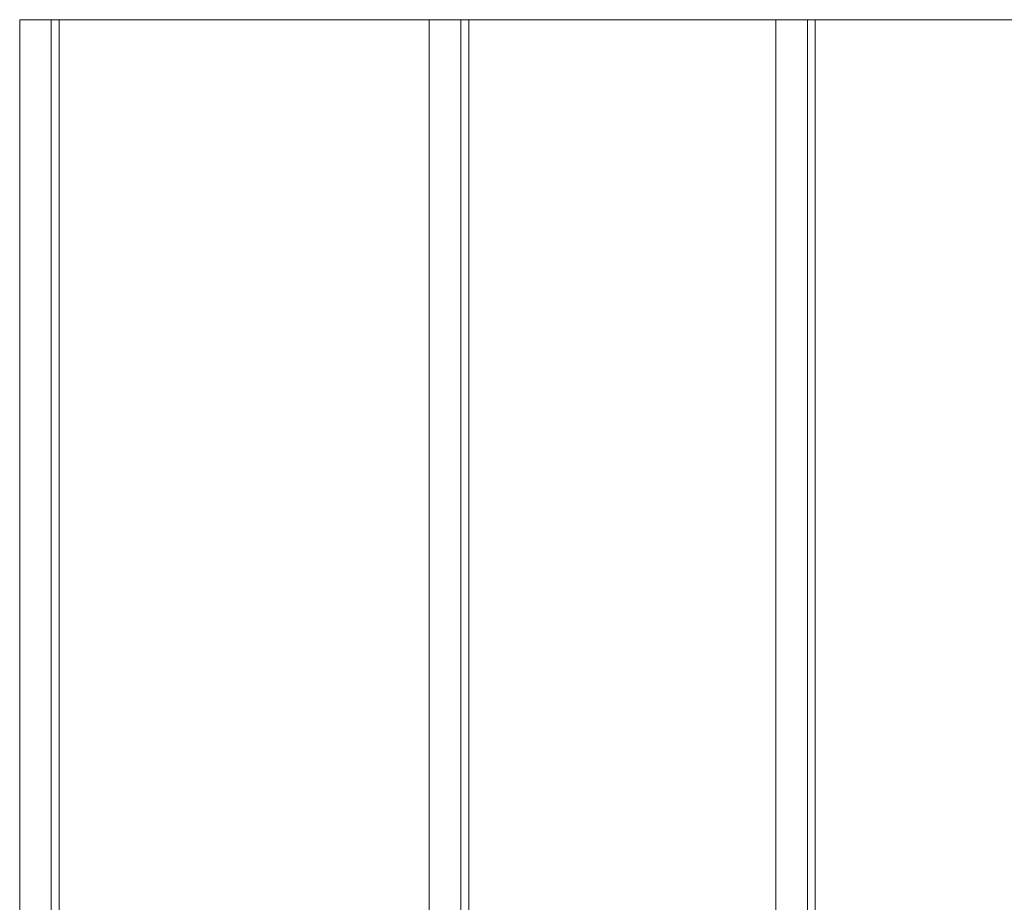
# Model space of a CAD drawing. Header units: inches. Extents: x -434 to -309, y 19 to 75.
# Tile 249 of 256: x -434 to -402, y 47 to 75. Entities that reach past the tile are written whole.
import ezdxf

# ---------------------------------------------------------------- set-up
doc = ezdxf.new("R2010")
doc.units = ezdxf.units.IN
doc.header["$MEASUREMENT"] = 0
doc.layers.add('A-FLOR-STRS', color=2, linetype='Continuous', lineweight=9)

# ---------------------------------------------------------------- blocks, each defined once
blk = doc.blocks.new('Stair - Stairs-902674-_3D_')
at = {"layer": 'A-FLOR-STRS'}
mesh = blk.add_polyface(dxfattribs=at)
corners = [(-419.508, 75.012, 5.217), (-433.508, 75.012, 5.217), (-433.508, 19.012, 5.217), (-419.508, 19.012, 5.217)]
mesh.append_faces([[corners[k] for k in face] for face in [(2, 3, 0, 1)]])
mesh = blk.add_polyface(dxfattribs=at)
corners = [(-419.508, 75.012, 3.217), (-419.508, 19.012, 3.217), (-433.508, 19.012, 3.217), (-433.508, 75.012, 3.217)]
mesh.append_faces([[corners[k] for k in face] for face in [(2, 3, 0, 1)]])
mesh = blk.add_polyface(dxfattribs=at)
corners = [(-433.508, 75.012, 5.217), (-419.508, 75.012, 5.217), (-419.508, 75.012, 3.217), (-433.508, 75.012, 3.217)]
mesh.append_faces([[corners[k] for k in face] for face in [(0, 1, 2, 3)]])
mesh = blk.add_polyface(dxfattribs=at)
corners = [(-433.508, 19.012, 5.217), (-433.508, 75.012, 5.217), (-433.508, 75.012, 3.217), (-433.508, 19.012, 3.217)]
mesh.append_faces([[corners[k] for k in face] for face in [(0, 1, 2, 3)]])
mesh = blk.add_polyface(dxfattribs=at)
corners = [(-432.508, 75.012, 3.217), (-432.258, 75.012, 3.217), (-432.258, 75.012), (-432.508, 75.012)]
mesh.append_faces([[corners[k] for k in face] for face in [(1, 2, 3, 0)]])
mesh = blk.add_polyface(dxfattribs=at)
corners = [(-432.508, 19.012), (-432.508, 19.012, 3.217), (-432.508, 75.012, 3.217), (-432.508, 75.012)]
mesh.append_faces([[corners[k] for k in face] for face in [(0, 1, 2, 3)]])
mesh = blk.add_polyface(dxfattribs=at)
corners = [(-432.258, 19.012), (-432.508, 19.012), (-432.508, 75.012), (-432.258, 75.012)]
mesh.append_faces([[corners[k] for k in face] for face in [(0, 1, 2, 3)]])
mesh = blk.add_polyface(dxfattribs=at)
corners = [(-432.508, 19.012, 3.217), (-432.258, 19.012, 3.217), (-432.258, 75.012, 3.217), (-432.508, 75.012, 3.217)]
mesh.append_faces([[corners[k] for k in face] for face in [(0, 1, 2, 3)]])
mesh = blk.add_polyface(dxfattribs=at)
corners = [(-432.258, 19.012, 3.217), (-432.258, 19.012), (-432.258, 75.012), (-432.258, 75.012, 3.217)]
mesh.append_faces([[corners[k] for k in face] for face in [(0, 1, 2, 3)]])
mesh = blk.add_polyface(dxfattribs=at)
corners = [(-408.508, 75.012, 10.435), (-420.508, 75.012, 10.435), (-420.508, 19.012, 10.435), (-408.508, 19.012, 10.435)]
mesh.append_faces([[corners[k] for k in face] for face in [(2, 3, 0, 1)]])
mesh = blk.add_polyface(dxfattribs=at)
corners = [(-408.508, 75.012, 8.435), (-408.508, 19.012, 8.435), (-420.508, 19.012, 8.435), (-420.508, 75.012, 8.435)]
mesh.append_faces([[corners[k] for k in face] for face in [(2, 3, 0, 1)]])
mesh = blk.add_polyface(dxfattribs=at)
corners = [(-420.508, 75.012, 10.435), (-408.508, 75.012, 10.435), (-408.508, 75.012, 8.435), (-420.508, 75.012, 8.435)]
mesh.append_faces([[corners[k] for k in face] for face in [(0, 1, 2, 3)]])
mesh = blk.add_polyface(dxfattribs=at)
corners = [(-420.508, 19.012, 10.435), (-420.508, 75.012, 10.435), (-420.508, 75.012, 8.435), (-420.508, 19.012, 8.435)]
mesh.append_faces([[corners[k] for k in face] for face in [(0, 1, 2, 3)]])
mesh = blk.add_polyface(dxfattribs=at)
corners = [(-419.508, 75.012, 5.217), (-419.508, 19.012, 5.217), (-419.508, 19.012, 3.217), (-419.508, 75.012, 3.217)]
mesh.append_faces([[corners[k] for k in face] for face in [(0, 1, 2, 3)]])
mesh = blk.add_polyface(dxfattribs=at)
corners = [(-419.508, 75.012, 8.435), (-419.258, 75.012, 8.435), (-419.258, 75.012, 3.217), (-419.508, 75.012, 3.217)]
mesh.append_faces([[corners[k] for k in face] for face in [(1, 2, 3, 0)]])
mesh = blk.add_polyface(dxfattribs=at)
corners = [(-419.508, 19.012, 3.217), (-419.508, 19.012, 8.435), (-419.508, 75.012, 8.435), (-419.508, 75.012, 3.217)]
mesh.append_faces([[corners[k] for k in face] for face in [(3, 0, 1, 2)]])
mesh = blk.add_polyface(dxfattribs=at)
corners = [(-419.258, 19.012, 3.217), (-419.508, 19.012, 3.217), (-419.508, 75.012, 3.217), (-419.258, 75.012, 3.217)]
mesh.append_faces([[corners[k] for k in face] for face in [(3, 0, 1, 2)]])
mesh = blk.add_polyface(dxfattribs=at)
corners = [(-419.508, 19.012, 8.435), (-419.258, 19.012, 8.435), (-419.258, 75.012, 8.435), (-419.508, 75.012, 8.435)]
mesh.append_faces([[corners[k] for k in face] for face in [(3, 0, 1, 2)]])
mesh = blk.add_polyface(dxfattribs=at)
corners = [(-419.258, 19.012, 8.435), (-419.258, 19.012, 3.217), (-419.258, 75.012, 3.217), (-419.258, 75.012, 8.435)]
mesh.append_faces([[corners[k] for k in face] for face in [(3, 0, 1, 2)]])
mesh = blk.add_polyface(dxfattribs=at)
corners = [(-397.508, 75.012, 15.652), (-409.508, 75.012, 15.652), (-409.508, 19.012, 15.652), (-397.508, 19.012, 15.652)]
mesh.append_faces([[corners[k] for k in face] for face in [(2, 3, 0, 1)]])
mesh = blk.add_polyface(dxfattribs=at)
corners = [(-397.508, 75.012, 13.652), (-397.508, 19.012, 13.652), (-409.508, 19.012, 13.652), (-409.508, 75.012, 13.652)]
mesh.append_faces([[corners[k] for k in face] for face in [(2, 3, 0, 1)]])
mesh = blk.add_polyface(dxfattribs=at)
corners = [(-409.508, 75.012, 15.652), (-397.508, 75.012, 15.652), (-397.508, 75.012, 13.652), (-409.508, 75.012, 13.652)]
mesh.append_faces([[corners[k] for k in face] for face in [(0, 1, 2, 3)]])
mesh = blk.add_polyface(dxfattribs=at)
corners = [(-409.508, 19.012, 15.652), (-409.508, 75.012, 15.652), (-409.508, 75.012, 13.652), (-409.508, 19.012, 13.652)]
mesh.append_faces([[corners[k] for k in face] for face in [(0, 1, 2, 3)]])
mesh = blk.add_polyface(dxfattribs=at)
corners = [(-408.508, 75.012, 10.435), (-408.508, 19.012, 10.435), (-408.508, 19.012, 8.435), (-408.508, 75.012, 8.435)]
mesh.append_faces([[corners[k] for k in face] for face in [(0, 1, 2, 3)]])
mesh = blk.add_polyface(dxfattribs=at)
corners = [(-408.508, 75.012, 13.652), (-408.258, 75.012, 13.652), (-408.258, 75.012, 8.435), (-408.508, 75.012, 8.435)]
mesh.append_faces([[corners[k] for k in face] for face in [(1, 2, 3, 0)]])
mesh = blk.add_polyface(dxfattribs=at)
corners = [(-408.508, 19.012, 8.435), (-408.508, 19.012, 13.652), (-408.508, 75.012, 13.652), (-408.508, 75.012, 8.435)]
mesh.append_faces([[corners[k] for k in face] for face in [(3, 0, 1, 2)]])
mesh = blk.add_polyface(dxfattribs=at)
corners = [(-408.258, 19.012, 8.435), (-408.508, 19.012, 8.435), (-408.508, 75.012, 8.435), (-408.258, 75.012, 8.435)]
mesh.append_faces([[corners[k] for k in face] for face in [(3, 0, 1, 2)]])
mesh = blk.add_polyface(dxfattribs=at)
corners = [(-408.508, 19.012, 13.652), (-408.258, 19.012, 13.652), (-408.258, 75.012, 13.652), (-408.508, 75.012, 13.652)]
mesh.append_faces([[corners[k] for k in face] for face in [(3, 0, 1, 2)]])
mesh = blk.add_polyface(dxfattribs=at)
corners = [(-408.258, 19.012, 13.652), (-408.258, 19.012, 8.435), (-408.258, 75.012, 8.435), (-408.258, 75.012, 13.652)]
mesh.append_faces([[corners[k] for k in face] for face in [(3, 0, 1, 2)]])

msp = doc.modelspace()

# ---------------------------------------------------------------- block references
at = {"layer": 'A-FLOR-STRS'}
msp.add_blockref('Stair - Stairs-902674-_3D_', (0, 0), dxfattribs=at)

doc.saveas('drawing.dxf')
